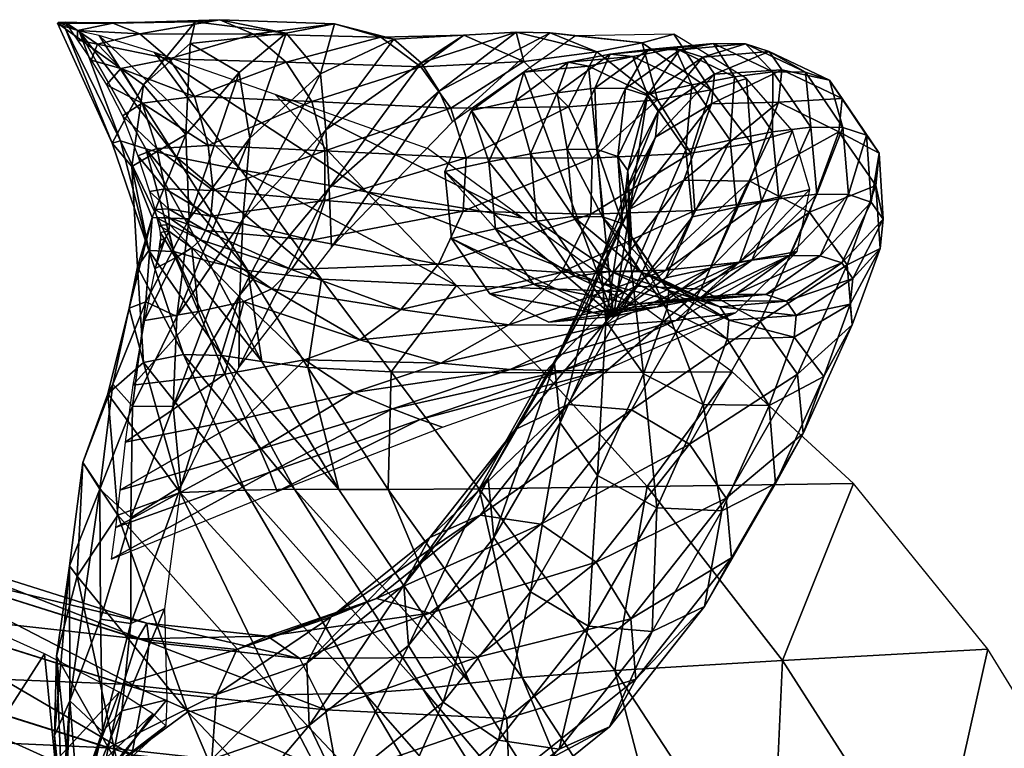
# Model space of a CAD drawing. Header units: inches. Extents: x -10.9 to 10.9, y -29.4 to 29.4.
# Tile 48 of 53: x 5.7 to 8.7, y 27.2 to 29.4. Entities that reach past the tile are written whole.
import ezdxf

# ---------------------------------------------------------------- set-up
doc = ezdxf.new("R2010")
doc.units = ezdxf.units.IN
doc.header["$MEASUREMENT"] = 0
doc.layers.get('0').update_dxf_attribs({"true_color": 0x5890e1})

# ---------------------------------------------------------------- blocks, each defined once
blk = doc.blocks.new('Box003')
at = {"color": 0}
mesh = blk.add_polyface(dxfattribs=at)
corners = [(2.5749, 4.0769, 9.8861), (2.7239, 3.9892, 8.8223), (2.5625, 3.8018, 8.8811), (2.4339, 3.952, 10.2516), (2.5905, 4.1428, 10.2484), (2.1735, 4.138, 11.9081), (2.8653, 4.1077, 8.9471), (2.6645, 4.1488, 10.3692), (2.3416, 4.1383, 11.4917), (2.4225, 4.1058, 11.5025), (2.7663, 4.1047, 10.3692), (2.5121, 4.0305, 11.5115), (2.8652, 4.0208, 10.3692), (2.5885, 3.9167, 11.5155), (2.9433, 3.9017, 10.3692), (2.6301, 3.769, 11.5113), (2.7281, 3.6948, 13.0738), (2.4677, 4.0493, 12.9379), (2.3002, 4.1006, 12.6086), (2.534, 3.7333, 12.7143), (2.2397, 4.1142, 12.3451), (2.4411, 3.7581, 12.4202), (2.3392, 3.7757, 11.5431), (2.2342, 4.1158, 11.9611), (2.2949, 4.0744, 12.0044), (2.1783, 4.1415, 11.9142), (2.1967, 4.1415, 12.0102), (2.2346, 4.0874, 12.104), (2.2753, 4.0266, 12.1905), (2.3654, 4.0012, 12.0403), (2.4303, 3.8962, 12.0564), (2.3219, 3.9523, 12.2625), (2.3703, 3.8579, 12.2945), (2.3647, 3.7829, 12.1262), (2.1956, 4.1278, 12.0817)]
mesh.append_faces([[corners[k] for k in face] for face in [(0, 1, 2), (2, 3, 0), (4, 0, 3), (3, 5, 4), (0, 4, 6), (6, 1, 0), (6, 4, 7), (8, 7, 4), (4, 5, 8), (7, 8, 9), (9, 10, 7), (11, 12, 10), (10, 9, 11), (12, 11, 13), (14, 13, 15), (16, 17, 18), (19, 18, 20), (20, 21, 19), (22, 5, 3), (23, 24, 9), (9, 8, 23), (25, 23, 8), (8, 5, 25), (23, 25, 26), (26, 27, 23), (24, 23, 27), (27, 28, 24), (29, 30, 13), (13, 11, 29), (24, 29, 11), (11, 9, 24), (29, 24, 28), (28, 31, 29), (30, 29, 31), (31, 32, 30), (33, 21, 20), (20, 34, 33), (22, 33, 34), (34, 5, 22)]], dxfattribs={"vtx2": -1, "color": 0})
mesh = blk.add_polyface(dxfattribs=at)
corners = [(2.7256, 3.3173, 5.3929), (2.7348, 3.5452, 6.3416), (2.9856, 3.8156, 6.5866), (2.9956, 3.6399, 5.6879), (2.7557, 3.7905, 7.5627), (2.7239, 3.9892, 8.8223), (2.8653, 4.1077, 8.9471), (2.9696, 3.9851, 7.6997), (2.6645, 4.1488, 10.3692), (3.0117, 4.1362, 8.9887), (2.7663, 4.1047, 10.3692), (3.1514, 4.0955, 8.9887), (3.3286, 3.933, 5.8746), (3.3688, 3.84, 5.1786), (3.0028, 3.4612, 4.8964), (3.2742, 4.0187, 6.6904), (3.1917, 4.0897, 7.7454), (3.4031, 4.1025, 7.7454), (2.8652, 4.0208, 10.3692), (3.2732, 4.0065, 8.9887), (2.5885, 3.9167, 11.5155), (2.9433, 3.9017, 10.3692), (3.3638, 3.8812, 8.9887), (2.9826, 3.7522, 10.3692), (3.4101, 3.7317, 8.9887), (2.6301, 3.769, 11.5113), (2.6443, 3.633, 11.5042), (2.9824, 3.6025, 10.3692), (3.4011, 3.5705, 8.9887), (2.9417, 3.4827, 10.3692), (3.3261, 3.4101, 8.9887), (2.6381, 3.5546, 11.4994), (2.8322, 3.9228, 13.3989), (3.1082, 3.6287, 13.5644), (3.5813, 3.5488, 14.1206), (3.2953, 3.7586, 13.9258), (2.4677, 4.0493, 12.9379), (2.7281, 3.6948, 13.0738), (3.3807, 3.3449, 13.7295)]
mesh.append_faces([[corners[k] for k in face] for face in [(0, 1, 2), (2, 3, 0), (4, 5, 6), (6, 7, 4), (1, 4, 7), (7, 2, 1), (8, 9, 6), (9, 8, 10), (10, 11, 9), (12, 13, 14), (14, 3, 12), (15, 12, 3), (3, 2, 15), (16, 15, 2), (2, 7, 16), (9, 16, 7), (7, 6, 9), (16, 9, 11), (11, 17, 16), (18, 19, 11), (11, 10, 18), (20, 21, 18), (19, 18, 21), (21, 22, 19), (17, 11, 19), (23, 24, 22), (22, 21, 23), (25, 23, 21), (26, 27, 23), (24, 23, 27), (27, 28, 24), (29, 30, 28), (28, 27, 29), (31, 29, 27), (32, 33, 34), (34, 35, 32), (33, 32, 36), (36, 37, 33), (38, 33, 37)]], dxfattribs={"vtx2": -1, "color": 0})
mesh = blk.add_polyface(dxfattribs=at)
corners = [(3.3286, 3.933, 5.8746), (3.2742, 4.0187, 6.6904), (3.5608, 4.1116, 6.7152), (3.6643, 4.1086, 5.9741), (3.3688, 3.84, 5.1786), (3.7405, 4.0996, 5.3775), (3.1917, 4.0897, 7.7454), (3.4031, 4.1025, 7.7454), (3.9426, 4.0788, 6.0073), (4.0378, 4.105, 5.4438), (3.8055, 4.0515, 6.7235), (3.9884, 3.9066, 6.724), (4.1499, 3.9366, 6.0092), (4.2575, 3.971, 5.4478), (3.5845, 4.022, 7.7454), (3.2732, 4.0065, 8.9887), (3.3638, 3.8812, 8.9887), (3.7193, 3.8855, 7.7454), (4.2724, 3.7752, 6.0151), (4.3966, 3.8124, 5.4596), (4.09, 3.7454, 6.7255), (4.1014, 3.5724, 6.7265), (4.3035, 3.5999, 6.0191), (4.4497, 3.6358, 5.4674), (3.7909, 3.7302, 7.7454), (3.4101, 3.7317, 8.9887), (3.4011, 3.5705, 8.9887), (3.7874, 3.5615, 7.7454), (4.2363, 3.4158, 6.0151), (4.0141, 3.3919, 6.7255)]
mesh.append_faces([[corners[k] for k in face] for face in [(0, 1, 2), (2, 3, 0), (4, 0, 3), (3, 5, 4), (1, 6, 7), (7, 2, 1), (8, 9, 5), (5, 3, 8), (10, 8, 3), (3, 2, 10), (8, 10, 11), (11, 12, 8), (9, 8, 12), (12, 13, 9), (14, 10, 2), (2, 7, 14), (15, 14, 7), (14, 15, 16), (16, 17, 14), (10, 14, 17), (17, 11, 10), (18, 19, 13), (13, 12, 18), (20, 18, 12), (12, 11, 20), (18, 20, 21), (21, 22, 18), (19, 18, 22), (22, 23, 19), (24, 20, 11), (11, 17, 24), (25, 24, 17), (17, 16, 25), (24, 25, 26), (26, 27, 24), (20, 24, 27), (27, 21, 20), (23, 22, 28), (22, 21, 29)]], dxfattribs={"vtx2": -1, "color": 0})
mesh = blk.add_polyface(dxfattribs=at)
corners = [(2.7557, 3.7905, 7.5627), (2.7348, 3.5452, 6.3416), (2.5353, 3.2519, 6.0915), (2.5722, 3.5472, 7.4268), (2.7239, 3.9892, 8.8223), (2.5625, 3.8018, 8.8811), (2.9826, 3.7522, 10.3692), (2.6301, 3.769, 11.5113), (2.6443, 3.633, 11.5042), (2.9824, 3.6025, 10.3692), (2.6381, 3.5546, 11.4994), (2.972, 3.3649, 13.2016), (2.7281, 3.6948, 13.0738), (2.534, 3.7333, 12.7143), (2.3002, 4.1006, 12.6086), (2.75, 3.3907, 12.8109), (2.4411, 3.7581, 12.4202), (2.6296, 3.4194, 12.4888), (2.4506, 3.4509, 11.5623), (2.3392, 3.7757, 11.5431), (2.3986, 3.7046, 10.3819), (2.4339, 3.952, 10.2516), (2.4602, 3.5511, 8.9073), (2.4161, 3.4023, 10.3936), (2.4743, 3.7596, 12.0397), (2.4999, 3.6378, 12.0113), (2.4303, 3.8962, 12.0564), (2.5885, 3.9167, 11.5155), (2.3703, 3.8579, 12.2945), (2.4168, 3.7371, 12.2613), (2.4524, 3.6296, 12.2044), (2.5095, 3.5774, 11.9919), (2.5111, 3.5508, 11.9776), (2.622, 3.512, 11.4958), (2.4684, 3.5756, 12.1656), (2.4744, 3.5497, 12.137), (2.513, 3.5302, 11.9645), (2.4803, 3.5269, 12.1107), (2.3647, 3.7829, 12.1262), (2.5258, 3.448, 12.1666)]
mesh.append_faces([[corners[k] for k in face] for face in [(0, 1, 2), (2, 3, 0), (4, 0, 3), (3, 5, 4), (6, 7, 8), (9, 8, 10), (11, 12, 13), (14, 13, 12), (15, 13, 16), (16, 17, 15), (18, 19, 20), (21, 20, 19), (20, 21, 5), (5, 22, 20), (23, 20, 22), (22, 5, 3), (24, 25, 8), (8, 7, 24), (26, 24, 7), (7, 27, 26), (24, 26, 28), (28, 29, 24), (25, 24, 29), (29, 30, 25), (31, 32, 33), (33, 10, 31), (25, 31, 10), (10, 8, 25), (31, 25, 30), (30, 34, 31), (32, 31, 34), (34, 35, 32), (36, 32, 35), (35, 37, 36), (38, 19, 18), (18, 39, 38), (16, 38, 39), (39, 17, 16)]], dxfattribs={"vtx2": -1, "color": 0})
mesh = blk.add_polyface(dxfattribs=at)
corners = [(2.4338, 3.1125, 10.4034), (2.4161, 3.4023, 10.3936), (2.3903, 3.2764, 8.9177), (2.5548, 3.1372, 11.5774), (2.4506, 3.4509, 11.5623), (2.6707, 3.1335, 12.1989), (2.5258, 3.448, 12.1666), (2.7924, 3.1155, 12.5442), (2.6296, 3.4194, 12.4888), (2.7348, 3.5452, 6.3416), (2.7256, 3.3173, 5.3929), (2.524, 2.98, 5.0782), (2.5353, 3.2519, 6.0915), (2.9417, 3.4827, 10.3692), (2.6381, 3.5546, 11.4994), (2.622, 3.512, 11.4958), (2.8813, 3.3937, 10.3692), (2.6067, 3.4832, 11.4925), (2.8221, 3.3358, 10.3692), (2.5802, 3.4588, 11.4914), (2.7374, 3.2974, 10.371), (2.6005, 3.2666, 10.3765), (2.5307, 3.4292, 11.4942), (2.4375, 3.2395, 10.3838), (2.4698, 3.397, 11.4989), (2.6799, 3.0777, 8.9905), (2.534, 3.7333, 12.7143), (2.75, 3.3907, 12.8109), (2.972, 3.3649, 13.2016), (2.3986, 3.7046, 10.3819), (2.4602, 3.5511, 8.9073), (2.4415, 3.2964, 7.3842), (2.5722, 3.5472, 7.4268), (2.513, 3.5302, 11.9645), (2.5104, 3.5098, 11.9506), (2.5111, 3.5508, 11.9776), (2.4803, 3.5269, 12.1107), (2.4844, 3.5057, 12.0794), (2.4985, 3.484, 11.9343), (2.4819, 3.4554, 11.9168), (2.485, 3.4849, 12.0357), (2.4839, 3.4643, 11.9859)]
mesh.append_faces([[corners[k] for k in face] for face in [(0, 1, 2), (1, 0, 3), (3, 4, 1), (5, 6, 4), (4, 3, 5), (6, 5, 7), (7, 8, 6), (9, 10, 11), (11, 12, 9), (13, 14, 15), (16, 15, 17), (18, 17, 19), (19, 20, 18), (21, 20, 19), (19, 22, 21), (23, 21, 22), (22, 24, 23), (20, 21, 25), (26, 27, 28), (29, 1, 4), (30, 2, 1), (2, 30, 31), (32, 31, 30), (31, 32, 12), (33, 34, 19), (19, 17, 33), (35, 33, 17), (17, 15, 35), (34, 33, 36), (36, 37, 34), (38, 39, 24), (24, 22, 38), (34, 38, 22), (22, 19, 34), (38, 34, 37), (37, 40, 38), (39, 38, 40), (40, 41, 39), (27, 8, 7)]], dxfattribs={"vtx2": -1, "color": 0})
mesh = blk.add_polyface(dxfattribs=at)
corners = [(2.6707, 3.1335, 12.1989), (2.8911, 2.7293, 12.2319), (3.0244, 2.7292, 12.5992), (2.7924, 3.1155, 12.5442), (3.1026, 2.1128, 11.6184), (2.742, 2.727, 11.5941), (2.5446, 2.7198, 10.4153), (3.2788, 2.1258, 12.2746), (3.4206, 2.143, 12.6665), (3.3807, 3.3449, 13.7295), (2.972, 3.3649, 13.2016), (3.1828, 3.0846, 13.3131), (2.7224, 3.0981, 4.5805), (2.7256, 3.3173, 5.3929), (2.9956, 3.6399, 5.6879), (3.0028, 3.4612, 4.8964), (2.622, 3.512, 11.4958), (2.8813, 3.3937, 10.3692), (2.9417, 3.4827, 10.3692), (3.3261, 3.4101, 8.9887), (3.2126, 3.2727, 8.9887), (2.8221, 3.3358, 10.3692), (3.0882, 3.1807, 8.9887), (2.6067, 3.4832, 11.4925), (2.7374, 3.2974, 10.371), (2.9212, 3.1203, 8.9891), (3.5394, 3.226, 7.7454), (3.3336, 3.1107, 7.7454), (3.0706, 3.0222, 7.7454), (3.1867, 2.9725, 6.6983), (3.5432, 3.091, 6.7109), (2.6799, 3.0777, 8.9905), (2.816, 2.7807, 5.8559), (3.2707, 2.9406, 5.9064), (2.7859, 2.8505, 6.6857), (2.8388, 2.723, 5.1411), (3.3386, 2.9176, 5.242), (2.7411, 2.9442, 7.7454), (2.7281, 3.6948, 13.0738), (2.9307, 3.0975, 12.8895), (3.1743, 2.729, 12.9665), (3.449, 2.7311, 13.4215), (2.75, 3.3907, 12.8109)]
mesh.append_faces([[corners[k] for k in face] for face in [(0, 1, 2), (2, 3, 0), (4, 5, 6), (7, 1, 5), (8, 2, 1), (9, 10, 11), (12, 13, 14), (14, 15, 12), (16, 17, 18), (19, 18, 17), (17, 20, 19), (21, 22, 20), (20, 17, 21), (23, 21, 17), (22, 21, 24), (24, 25, 22), (26, 20, 22), (27, 22, 25), (25, 28, 27), (28, 29, 30), (31, 25, 24), (32, 33, 29), (29, 34, 32), (33, 32, 35), (35, 36, 33), (37, 28, 25), (25, 31, 37), (28, 37, 34), (34, 29, 28), (38, 10, 9), (39, 3, 2), (2, 40, 39), (11, 39, 40), (40, 41, 11), (39, 11, 10), (10, 42, 39), (3, 39, 42), (40, 2, 8)]], dxfattribs={"vtx2": -1, "color": 0})
mesh = blk.add_polyface(dxfattribs=at)
corners = [(3.6461, 3.0818, 13.8934), (3.1828, 3.0846, 13.3131), (3.449, 2.7311, 13.4215), (3.9571, 2.738, 14.052), (4.2149, 3.084, 14.5521), (4.5818, 2.7472, 14.7703), (3.8827, 3.3277, 14.3259), (3.3807, 3.3449, 13.7295), (4.3666, 2.212, 14.2008), (3.8592, 2.1818, 13.5399), (4.2363, 3.4158, 6.0151), (4.4112, 3.4482, 5.4596), (4.4497, 3.6358, 5.4674), (4.0141, 3.3919, 6.7255), (4.3035, 3.5999, 6.0191), (3.828, 3.2247, 6.7209), (4.0444, 3.2395, 5.9966), (4.2248, 3.2624, 5.4225), (3.6971, 3.3849, 7.7454), (4.1014, 3.5724, 6.7265), (3.7874, 3.5615, 7.7454), (3.3261, 3.4101, 8.9887), (3.4011, 3.5705, 8.9887), (3.2126, 3.2727, 8.9887), (3.5394, 3.226, 7.7454), (3.7014, 3.0873, 5.9568), (3.8339, 3.0915, 5.3429), (3.5432, 3.091, 6.7109), (3.1867, 2.9725, 6.6983), (3.2707, 2.9406, 5.9064), (3.3386, 2.9176, 5.242), (3.3336, 3.1107, 7.7454), (3.0882, 3.1807, 8.9887), (3.0706, 3.0222, 7.7454), (3.1082, 3.6287, 13.5644), (3.5813, 3.5488, 14.1206), (3.1743, 2.729, 12.9665), (3.5789, 2.1603, 13.0584)]
mesh.append_faces([[corners[k] for k in face] for face in [(0, 1, 2), (2, 3, 0), (4, 0, 3), (3, 5, 4), (0, 4, 6), (6, 7, 0), (1, 0, 7), (5, 3, 8), (3, 2, 9), (10, 11, 12), (13, 10, 14), (10, 13, 15), (15, 16, 10), (11, 10, 16), (16, 17, 11), (18, 13, 19), (19, 20, 18), (21, 18, 20), (20, 22, 21), (18, 21, 23), (23, 24, 18), (13, 18, 24), (24, 15, 13), (25, 26, 17), (17, 16, 25), (27, 25, 16), (16, 15, 27), (25, 27, 28), (28, 29, 25), (26, 25, 29), (29, 30, 26), (31, 27, 15), (15, 24, 31), (32, 31, 24), (27, 31, 33), (34, 7, 6), (6, 35, 34), (2, 36, 37)]], dxfattribs={"vtx2": -1, "color": 0})
mesh = blk.add_polyface(dxfattribs=at)
corners = [(2.2501, 2.8101, 7.4057), (2.3414, 3.0475, 7.3917), (2.3019, 2.7296, 5.9359), (2.2101, 2.4983, 5.9333), (2.233, 2.4667, 7.424), (2.356, 2.6516, 8.9428), (2.3262, 3.0175, 8.9288), (2.3903, 3.2764, 8.9177), (2.4338, 3.1125, 10.4034), (2.5446, 2.7198, 10.4153), (2.742, 2.727, 11.5941), (2.5548, 3.1372, 11.5774), (2.8911, 2.7293, 12.2319), (2.6707, 3.1335, 12.1989), (2.8412, 2.1085, 10.4336), (2.7256, 3.3173, 5.3929), (2.7224, 3.0981, 4.5805), (2.5474, 2.7381, 4.1047), (2.524, 2.98, 5.0782), (2.6005, 3.2666, 10.3765), (2.4375, 3.2395, 10.3838), (2.4015, 3.0439, 8.9924), (2.6799, 3.0777, 8.9905), (2.3493, 2.6143, 5.8055), (2.816, 2.7807, 5.8559), (2.7859, 2.8505, 6.6857), (2.3628, 2.7267, 6.6731), (2.3367, 2.5181, 5.0402), (2.8388, 2.723, 5.1411), (2.3784, 2.8715, 7.7454), (2.7411, 2.9442, 7.7454), (2.4415, 3.2964, 7.3842), (2.5353, 3.2519, 6.0915), (2.4006, 2.9804, 5.9725), (2.396, 2.6432, 4.832), (2.3042, 2.3366, 4.6707), (2.396, 2.3233, 3.9245), (2.4974, 2.3684, 3.3426)]
mesh.append_faces([[corners[k] for k in face] for face in [(0, 1, 2), (2, 3, 0), (4, 0, 3), (0, 4, 5), (5, 6, 0), (1, 0, 6), (6, 7, 1), (7, 6, 8), (9, 8, 6), (6, 5, 9), (8, 9, 10), (10, 11, 8), (12, 13, 11), (11, 10, 12), (14, 9, 5), (15, 16, 17), (17, 18, 15), (19, 20, 21), (21, 22, 19), (23, 24, 25), (25, 26, 23), (24, 23, 27), (27, 28, 24), (29, 30, 22), (22, 21, 29), (30, 29, 26), (26, 25, 30), (31, 1, 7), (32, 33, 31), (1, 31, 33), (33, 2, 1), (34, 35, 2), (2, 33, 34), (18, 34, 33), (33, 32, 18), (34, 18, 17), (17, 36, 34), (36, 17, 37)]], dxfattribs={"vtx2": -1, "color": 0})
mesh = blk.add_polyface(dxfattribs=at)
corners = [(4.0159, -0.3904, 10.5128), (3.6418, 0.5245, 10.498), (3.2291, 0.5036, 9.0262), (4.3981, -0.3907, 11.7022), (3.9964, 0.5279, 11.6879), (4.2068, 0.5382, 12.3594), (3.7464, 1.3772, 12.3195), (3.5497, 1.3585, 11.6497), (4.6165, -0.3914, 12.372), (4.7611, -0.3924, 12.7822), (4.3534, 0.552, 12.7717), (3.8929, 1.4022, 12.7295), (3.2788, 2.1258, 12.2746), (5.2684, 0.6069, 14.3878), (4.7902, 0.5828, 13.6911), (5.1898, -0.3945, 13.703), (5.653, -0.3962, 14.4145), (5.8488, 0.6343, 15.1792), (6.2139, -0.3982, 15.2265), (5.4154, 1.5522, 15.0897), (4.8213, 1.5022, 14.3195), (4.333, 1.4585, 13.6394), (4.3666, 2.212, 14.2008), (3.8592, 2.1818, 13.5399), (4.9875, 2.2465, 14.9514), (4.5818, 2.7472, 14.7703), (3.9571, 2.738, 14.052), (4.5165, 0.5657, 13.184), (4.9224, -0.3933, 13.1923), (4.056, 1.4272, 13.1394), (3.5789, 2.1603, 13.0584), (3.4206, 2.143, 12.6665), (3.449, 2.7311, 13.4215)]
mesh.append_faces([[corners[k] for k in face] for face in [(0, 1, 2), (1, 0, 3), (3, 4, 1), (5, 6, 7), (7, 4, 5), (8, 5, 4), (4, 3, 8), (5, 8, 9), (9, 10, 5), (6, 5, 10), (10, 11, 6), (12, 6, 11), (13, 14, 15), (15, 16, 13), (17, 13, 16), (16, 18, 17), (13, 17, 19), (19, 20, 13), (14, 13, 20), (20, 21, 14), (22, 23, 21), (21, 20, 22), (24, 22, 20), (20, 19, 24), (22, 24, 25), (23, 22, 26), (27, 10, 9), (9, 28, 27), (14, 27, 28), (28, 15, 14), (27, 14, 21), (21, 29, 27), (10, 27, 29), (29, 11, 10), (30, 31, 11), (11, 29, 30), (23, 30, 29), (29, 21, 23), (30, 23, 32)]], dxfattribs={"vtx2": -1, "color": 0})
mesh = blk.add_polyface(dxfattribs=at)
corners = [(2.2045, 1.6567, 3.0604), (2.2635, 1.8042, 3.1089), (2.2029, 1.7171, 2.7592), (2.2103, 1.5712, 3.5102), (2.2355, 1.7894, 3.6009), (2.3096, 1.9972, 3.6957), (2.2109, 2.0899, 4.6108), (2.3042, 2.3366, 4.6707), (2.1979, 1.7389, 4.1785), (2.1863, 1.7495, 4.6698), (2.1648, 1.9857, 5.1064), (2.2101, 2.4983, 5.9333), (2.171, 2.2247, 6.0737), (2.3019, 2.7296, 5.9359), (2.233, 2.4667, 7.424), (2.3558, 1.8997, 7.4445), (2.2253, 1.7152, 6.1451), (2.5678, 2.0563, 8.9618), (2.356, 2.6516, 8.9428), (2.1964, 1.5796, 5.3271), (2.2183, 1.4685, 4.7498), (2.396, 2.6432, 4.832), (2.396, 2.3233, 3.9245), (2.3689, 2.0594, 3.2121), (2.5048, 2.0928, 2.5705), (2.3339, 1.8865, 2.679), (2.3101, 1.8398, 2.3096), (2.1644, 1.6959, 2.4951), (2.5019, 2.0147, 2.0644), (2.4624, 2.0504, 1.7252), (2.2651, 1.8647, 2.0357), (2.1142, 1.7111, 2.2715), (2.1665, 1.9066, 1.7891), (2.3601, 2.1163, 1.4535), (2.1345, 2.2317, 1.2264)]
mesh.append_faces([[corners[k] for k in face] for face in [(0, 1, 2), (3, 4, 0), (1, 0, 4), (4, 5, 1), (6, 7, 5), (5, 4, 6), (8, 6, 4), (4, 3, 8), (6, 8, 9), (9, 10, 6), (11, 6, 10), (10, 12, 11), (6, 11, 13), (13, 7, 6), (11, 12, 14), (15, 14, 12), (12, 16, 15), (14, 15, 17), (17, 18, 14), (19, 16, 12), (20, 19, 10), (10, 9, 20), (7, 21, 22), (22, 5, 7), (23, 1, 5), (5, 22, 23), (24, 25, 23), (1, 23, 25), (25, 2, 1), (26, 27, 2), (2, 25, 26), (28, 26, 25), (29, 30, 26), (27, 26, 30), (30, 31, 27), (31, 30, 32), (33, 32, 30), (30, 29, 33), (32, 33, 34)]], dxfattribs={"vtx2": -1, "color": 0})
mesh = blk.add_polyface(dxfattribs=at)
corners = [(2.5269, -0.4439, 4.1507), (2.4077, 0.3106, 4.2588), (2.3947, 0.2989, 3.6464), (2.5458, -0.44, 4.7617), (2.408, 0.3262, 4.8288), (2.8441, 0.441, 7.5089), (2.5742, 1.1956, 7.4713), (2.3586, 1.0663, 6.1801), (2.5561, 0.3744, 6.2114), (3.1241, -0.4113, 7.5237), (2.7817, -0.4279, 6.2159), (3.5609, -0.3956, 9.041), (3.2291, 0.5036, 9.0262), (2.8846, 1.3131, 8.9886), (3.6418, 0.5245, 10.498), (3.2361, 1.3523, 10.4604), (4.0159, -0.3904, 10.5128), (3.9964, 0.5279, 11.6879), (3.5497, 1.3585, 11.6497), (2.3558, 1.8997, 7.4445), (2.5678, 2.0563, 8.9618), (2.356, 2.6516, 8.9428), (2.8412, 2.1085, 10.4336), (3.1026, 2.1128, 11.6184), (2.5446, 2.7198, 10.4153), (2.742, 2.727, 11.5941), (3.2788, 2.1258, 12.2746), (3.7464, 1.3772, 12.3195), (3.8929, 1.4022, 12.7295), (3.4206, 2.143, 12.6665), (2.8911, 2.7293, 12.2319), (2.4341, 0.3418, 5.3988), (2.6098, -0.4361, 5.3727), (2.4974, 2.3684, 3.3426), (2.3689, 2.0594, 3.2121), (2.396, 2.3233, 3.9245), (2.5048, 2.0928, 2.5705), (2.3339, 1.8865, 2.679), (2.5019, 2.0147, 2.0644), (2.3101, 1.8398, 2.3096), (2.4624, 2.0504, 1.7252), (3.5789, 2.1603, 13.0584), (3.1743, 2.729, 12.9665)]
mesh.append_faces([[corners[k] for k in face] for face in [(0, 1, 2), (3, 4, 1), (5, 6, 7), (7, 8, 5), (9, 5, 8), (8, 10, 9), (5, 9, 11), (11, 12, 5), (6, 5, 12), (12, 13, 6), (14, 15, 13), (13, 12, 14), (12, 11, 16), (15, 14, 17), (17, 18, 15), (19, 6, 13), (13, 20, 19), (21, 20, 22), (15, 22, 20), (20, 13, 15), (22, 15, 18), (18, 23, 22), (24, 22, 23), (25, 23, 26), (27, 26, 23), (23, 18, 27), (28, 29, 26), (30, 26, 29), (31, 4, 3), (3, 32, 31), (8, 31, 32), (32, 10, 8), (31, 8, 7), (33, 34, 35), (34, 33, 36), (37, 36, 38), (39, 38, 40), (29, 41, 42)]], dxfattribs={"vtx2": -1, "color": 0})
mesh = blk.add_polyface(dxfattribs=at)
corners = [(1.9617, 1.6341, 2.1358), (2.0185, 1.7337, 2.0436), (1.8602, 1.7938, 1.827), (1.8124, 1.6832, 1.9214), (1.9466, 1.5066, 2.0957), (1.7985, 1.5503, 1.8883), (2.0424, 1.4998, 2.3143), (2.0561, 1.622, 2.3579), (2.1142, 1.7111, 2.2715), (2.1108, 1.614, 2.561), (2.1644, 1.6959, 2.4951), (2.104, 1.4966, 2.5151), (2.1471, 1.4985, 2.746), (2.1517, 1.6216, 2.7826), (2.2029, 1.7171, 2.7592), (2.188, 1.5072, 3.0552), (1.5934, 1.8024, 1.7414), (1.2581, 1.9731, 1.5773), (1.2491, 1.8188, 1.5748), (1.58, 1.6643, 1.7215), (1.6222, 1.9218, 1.6375), (1.2666, 2.1069, 1.4634), (1.2672, 1.519, 1.4887), (2.171, 2.2247, 6.0737), (2.1648, 1.9857, 5.1064), (2.1964, 1.5796, 5.3271), (2.1665, 1.9066, 1.7891), (2.1345, 2.2317, 1.2264), (1.9794, 1.9911, 1.5679), (1.669, 2.1434, 1.37), (1.7248, 2.4163, 1.0209), (1.2131, 2.6354, 0.8632), (1.2469, 2.3451, 1.2005)]
mesh.append_faces([[corners[k] for k in face] for face in [(0, 1, 2), (2, 3, 0), (4, 0, 3), (3, 5, 4), (0, 4, 6), (6, 7, 0), (1, 0, 7), (7, 8, 1), (9, 10, 8), (8, 7, 9), (11, 9, 7), (7, 6, 11), (9, 11, 12), (12, 13, 9), (10, 9, 13), (13, 14, 10), (13, 12, 15), (16, 17, 18), (18, 19, 16), (3, 16, 19), (19, 5, 3), (16, 3, 2), (2, 20, 16), (17, 16, 20), (20, 21, 17), (19, 18, 22), (23, 24, 25), (26, 1, 8), (27, 28, 26), (1, 26, 28), (28, 2, 1), (29, 20, 2), (2, 28, 29), (30, 29, 28), (28, 27, 30), (29, 30, 31), (31, 32, 29), (20, 29, 32), (32, 21, 20)]], dxfattribs={"vtx2": -1, "color": 0})

msp = doc.modelspace()

# ---------------------------------------------------------------- block references
at = {"color": 153, "true_color": 0x5890e1}
msp.add_blockref('Box003', (3.6167, 25.2503, 0.5837), dxfattribs=at)

# ---------------------------------------------------------------- meshes
mesh = msp.add_polyface(dxfattribs=at)
corners = [(7.5993, 29.0441, 4.0491), (7.5196, 28.8253, 3.6022), (7.4334, 28.6695, 3.7015), (7.5087, 28.8763, 4.1238), (7.5154, 28.943, 4.3474), (7.5213, 28.6858, 4.1969), (7.4859, 28.9857, 4.6388), (7.5272, 28.744, 4.392), (7.4999, 28.7835, 4.6615), (7.4393, 28.8033, 5.0029), (7.6128, 28.617, 4.6942), (7.423, 29.0063, 4.9934), (7.5085, 29.191, 5.005), (7.3506, 28.8044, 5.3975), (7.553, 28.6365, 5.0309), (7.3325, 29.0074, 5.3961), (7.4155, 29.1922, 5.4186), (7.5773, 29.3093, 5.4591), (7.2403, 28.7906, 5.8303), (7.465, 28.6376, 5.4225), (7.221, 28.9935, 5.8338), (7.3023, 29.1781, 5.863), (7.4625, 29.295, 5.9101), (7.1154, 28.7666, 6.289), (7.3552, 28.6239, 5.8536), (7.0953, 28.9693, 6.2951), (7.1757, 29.1537, 6.3278), (7.3349, 29.2704, 6.3785), (7.5303, 29.2881, 6.4335), (6.9826, 28.7373, 6.7621), (7.2305, 28.5999, 6.3113), (6.9623, 28.9399, 6.769), (7.0424, 29.1243, 6.8029), (7.2012, 29.2409, 6.8547), (7.3964, 29.2585, 6.9106), (7.5756, 29.1725, 6.9555), (7.4722, 28.5022, 6.885)]
mesh.append_faces([[corners[k] for k in face] for face in [(29, 36, 31)]], dxfattribs={"vtx0": -1, "vtx1": -1, "color": 153})
mesh.append_faces([[corners[k] for k in face] for face in [(36, 35, 34), (36, 34, 33), (36, 33, 32), (36, 32, 31)]], dxfattribs={"vtx0": -1, "vtx2": -1, "color": 153})
mesh.append_faces([[corners[k] for k in face] for face in [(0, 1, 2), (2, 3, 0), (4, 3, 5), (6, 4, 7), (7, 8, 6), (9, 8, 10), (11, 6, 8), (8, 9, 11), (6, 11, 12), (13, 9, 14), (15, 11, 9), (9, 13, 15), (16, 12, 11), (11, 15, 16), (12, 16, 17), (18, 13, 19), (20, 15, 13), (13, 18, 20), (21, 16, 15), (15, 20, 21), (22, 17, 16), (16, 21, 22), (23, 18, 24), (25, 20, 18), (18, 23, 25), (26, 21, 20), (20, 25, 26), (27, 22, 21), (21, 26, 27), (22, 27, 28), (29, 23, 30), (31, 25, 23), (23, 29, 31), (32, 26, 25), (25, 31, 32), (33, 27, 26), (26, 32, 33), (34, 28, 27), (27, 33, 34), (28, 34, 35)]], dxfattribs={"vtx2": -1, "color": 153})
mesh = msp.add_polyface(dxfattribs=at)
corners = [(7.3777, 28.5112, 3.0318), (7.5196, 28.8253, 3.6022), (7.6846, 28.9136, 3.5212), (7.5399, 28.5932, 2.9393), (7.8843, 28.9107, 3.4803), (7.7688, 29.1444, 3.9928), (7.5993, 29.0441, 4.0491), (7.9717, 29.1502, 3.97), (7.5213, 28.6858, 4.1969), (7.5272, 28.744, 4.392), (7.5154, 28.943, 4.3474), (7.6071, 29.1224, 4.311), (7.5087, 28.8763, 4.1238), (7.7777, 29.234, 4.2925), (7.9814, 29.248, 4.2968), (7.5746, 29.1695, 4.6324), (7.4859, 28.9857, 4.6388), (7.7421, 29.2855, 4.6439), (7.9436, 29.3027, 4.6702), (7.5085, 29.191, 5.005), (7.6728, 29.3081, 5.0345), (7.872, 29.3261, 5.074), (7.5773, 29.3093, 5.4591), (7.7747, 29.3273, 5.5067), (7.9547, 29.2414, 5.5486), (7.6586, 29.3128, 5.9625), (7.4625, 29.295, 5.9101), (7.8381, 29.2268, 6.0062), (7.5303, 29.2881, 6.4335), (7.7096, 29.2021, 6.4782), (7.8247, 29.0354, 6.5005), (7.953, 29.0601, 6.0294), (7.8447, 28.8327, 6.4944), (7.9723, 28.8572, 6.026), (7.7644, 28.6483, 6.4617), (7.5756, 29.1725, 6.9555), (7.6908, 29.0058, 6.9775), (7.7111, 28.8032, 6.9707), (7.6311, 28.6188, 6.9368), (7.4722, 28.5022, 6.885)]
mesh.append_faces([[corners[k] for k in face] for face in [(39, 36, 35)]], dxfattribs={"vtx0": -1, "vtx2": -1, "color": 153})
mesh.append_faces([[corners[k] for k in face] for face in [(0, 1, 2), (3, 2, 4), (5, 2, 1), (1, 6, 5), (7, 4, 2), (2, 5, 7), (8, 9, 10), (11, 6, 12), (12, 10, 11), (13, 5, 6), (6, 11, 13), (5, 13, 14), (15, 11, 10), (10, 16, 15), (17, 13, 11), (11, 15, 17), (13, 17, 18), (19, 15, 16), (20, 17, 15), (15, 19, 20), (21, 18, 17), (17, 20, 21), (22, 20, 19), (23, 21, 20), (20, 22, 23), (21, 23, 24), (25, 23, 22), (22, 26, 25), (27, 24, 23), (23, 25, 27), (28, 25, 26), (29, 27, 25), (25, 28, 29), (30, 31, 27), (27, 29, 30), (31, 30, 32), (33, 32, 34), (35, 29, 28), (36, 30, 29), (29, 35, 36), (37, 32, 30), (30, 36, 37), (32, 37, 38), (39, 37, 36)]], dxfattribs={"vtx2": -1, "color": 153})
mesh = msp.add_polyface(dxfattribs=at)
corners = [(7.7369, 28.5843, 2.8876), (7.8843, 28.9107, 3.4803), (8.0652, 28.8172, 3.4904), (8.1538, 29.06, 3.9868), (7.9717, 29.1502, 3.97), (8.2661, 28.898, 4.0387), (8.1788, 28.6584, 3.5487), (8.2787, 28.7075, 4.1118), (7.9814, 29.248, 4.2968), (7.7688, 29.1444, 3.9928), (8.1638, 29.1606, 4.3229), (8.2758, 28.9952, 4.3636), (8.2876, 28.7962, 4.4082), (8.1959, 28.6169, 4.4446), (7.9436, 29.3027, 4.6702), (7.7777, 29.234, 4.2925), (8.1252, 29.2165, 4.7043), (8.238, 29.05, 4.737), (8.252, 28.8477, 4.7597), (8.1633, 28.664, 4.7661), (8.0526, 29.2402, 5.1129), (7.872, 29.3261, 5.074), (8.1664, 29.0734, 5.1409), (8.1827, 28.8704, 5.1504), (8.0972, 28.6856, 5.1388), (7.9547, 29.2414, 5.5486), (8.0691, 29.0746, 5.5736), (8.0872, 28.8716, 5.575), (8.0042, 28.6868, 5.5525), (7.953, 29.0601, 6.0294), (7.8381, 29.2268, 6.0062), (7.9723, 28.8572, 6.026), (7.891, 28.6726, 5.9968), (7.8447, 28.8327, 6.4944), (7.7644, 28.6483, 6.4617)]
mesh.append_faces([[corners[k] for k in face] for face in [(0, 1, 2), (3, 2, 1), (1, 4, 3), (5, 6, 2), (2, 3, 5), (6, 5, 7), (8, 4, 9), (10, 3, 4), (4, 8, 10), (11, 5, 3), (3, 10, 11), (12, 7, 5), (5, 11, 12), (7, 12, 13), (14, 8, 15), (16, 10, 8), (8, 14, 16), (17, 11, 10), (10, 16, 17), (18, 12, 11), (11, 17, 18), (12, 18, 19), (20, 16, 14), (14, 21, 20), (22, 17, 16), (16, 20, 22), (23, 18, 17), (17, 22, 23), (24, 19, 18), (18, 23, 24), (25, 20, 21), (26, 22, 20), (20, 25, 26), (27, 23, 22), (22, 26, 27), (28, 24, 23), (23, 27, 28), (29, 26, 25), (25, 30, 29), (31, 27, 26), (26, 29, 31), (32, 28, 27), (27, 31, 32), (33, 31, 29), (34, 32, 31)]], dxfattribs={"vtx2": -1, "color": 153})
mesh = msp.add_polyface(dxfattribs=at)
corners = [(7.6846, 28.9136, 3.5212), (7.5399, 28.5932, 2.9393), (7.3777, 28.5112, 3.0318), (7.8843, 28.9107, 3.4803), (7.7369, 28.5843, 2.8876), (8.0652, 28.8172, 3.4904), (7.916, 28.487, 2.8905), (8.1788, 28.6584, 3.5487), (7.5628, 28.3289, 3.8509), (7.6336, 28.5238, 4.2489), (7.5213, 28.6858, 4.1969), (8.2787, 28.7075, 4.1118), (8.1946, 28.4767, 3.6397), (8.1881, 28.5397, 4.1865), (7.6392, 28.5787, 4.4327), (7.8157, 28.4336, 4.2657), (7.5272, 28.744, 4.392), (8.1959, 28.6169, 4.4446), (8.0253, 28.5053, 4.4631), (7.9958, 28.548, 4.7546), (7.7943, 28.5308, 4.7283), (7.6128, 28.617, 4.6942), (7.8216, 28.4913, 4.4588), (7.4999, 28.7835, 4.6615), (8.1633, 28.664, 4.7661), (8.2876, 28.7962, 4.4082), (7.7337, 28.5506, 5.0698), (7.9329, 28.5685, 5.1093), (7.553, 28.6365, 5.0309), (7.4393, 28.8033, 5.0029), (8.0972, 28.6856, 5.1388), (7.6449, 28.5517, 5.4644), (7.8423, 28.5697, 5.512), (7.465, 28.6376, 5.4225), (8.0042, 28.6868, 5.5525), (7.5347, 28.5379, 5.8973), (7.7308, 28.5557, 5.9497), (7.891, 28.6726, 5.9968), (7.4098, 28.5139, 6.3559), (7.6052, 28.5316, 6.411), (7.7644, 28.6483, 6.4617), (7.6311, 28.6188, 6.9368), (7.8447, 28.8327, 6.4944), (7.4722, 28.5022, 6.885), (7.7111, 28.8032, 6.9707)]
mesh.append_faces([[corners[k] for k in face] for face in [(41, 44, 43)]], dxfattribs={"color": 153})
mesh.append_faces([[corners[k] for k in face] for face in [(0, 1, 2), (3, 4, 1), (5, 6, 4), (6, 5, 7), (8, 9, 10), (11, 12, 7), (12, 11, 13), (14, 9, 15), (16, 10, 9), (9, 14, 16), (17, 13, 11), (13, 17, 18), (18, 19, 20), (21, 14, 22), (22, 20, 21), (23, 16, 14), (14, 21, 23), (24, 17, 25), (19, 18, 17), (17, 24, 19), (26, 20, 19), (19, 27, 26), (28, 21, 20), (20, 26, 28), (21, 28, 29), (27, 19, 24), (24, 30, 27), (31, 26, 27), (27, 32, 31), (33, 28, 26), (26, 31, 33), (32, 27, 30), (30, 34, 32), (35, 31, 32), (32, 36, 35), (36, 32, 34), (34, 37, 36), (38, 35, 36), (36, 39, 38), (39, 36, 37), (37, 40, 39), (41, 40, 42), (43, 39, 40), (40, 41, 43)]], dxfattribs={"vtx2": -1, "color": 153})
mesh = msp.add_polyface(dxfattribs=at)
corners = [(6.6185, 27.5944, 1.3634), (6.917, 27.8341, 1.8285), (7.069, 27.9017, 1.7103), (6.755, 27.6496, 1.221), (7.253, 27.8745, 1.6257), (6.917, 27.6048, 1.1021), (7.4198, 27.7599, 1.5975), (6.8525, 27.5075, 2.0386), (7.1103, 27.8335, 2.6231), (7.0935, 28.0132, 2.5284), (7.1754, 28.1607, 2.414), (6.8377, 27.6898, 1.9486), (7.3339, 28.2365, 2.3106), (7.5267, 28.2203, 2.2458), (7.702, 28.1164, 2.237), (7.4241, 28.0212, 3.2922), (7.2212, 27.6697, 2.6726), (7.3966, 27.5659, 2.6638), (7.6032, 27.9239, 3.2951), (7.3109, 28.1809, 3.2355), (7.2939, 28.3603, 3.1402), (7.3777, 28.5112, 3.0318), (7.5399, 28.5932, 2.9393), (7.4493, 28.4877, 3.7925), (7.5628, 28.3289, 3.8509), (7.4334, 28.6695, 3.7015), (7.5196, 28.8253, 3.6022), (7.5213, 28.6858, 4.1969), (7.5087, 28.8763, 4.1238), (7.553, 28.6365, 5.0309), (7.465, 28.6376, 5.4225), (7.3506, 28.8044, 5.3975), (7.3552, 28.6239, 5.8536), (7.6449, 28.5517, 5.4644), (7.5347, 28.5379, 5.8973), (7.2403, 28.7906, 5.8303), (7.2305, 28.5999, 6.3113), (7.4098, 28.5139, 6.3559), (7.1154, 28.7666, 6.289), (7.277, 28.4845, 6.8291), (7.6052, 28.5316, 6.411), (7.4722, 28.5022, 6.885), (7.0978, 28.5706, 6.7841), (6.9826, 28.7373, 6.7621)]
mesh.append_faces([[corners[k] for k in face] for face in [(42, 39, 41)]], dxfattribs={"color": 153})
mesh.append_faces([[corners[k] for k in face] for face in [(0, 1, 2), (3, 2, 4), (5, 4, 6), (7, 8, 9), (10, 1, 11), (11, 9, 10), (12, 2, 1), (1, 10, 12), (13, 4, 2), (2, 12, 13), (14, 6, 4), (4, 13, 14), (15, 16, 17), (17, 18, 15), (19, 8, 16), (16, 15, 19), (20, 9, 8), (8, 19, 20), (21, 10, 9), (9, 20, 21), (22, 12, 10), (10, 21, 22), (23, 19, 15), (15, 24, 23), (25, 20, 19), (19, 23, 25), (26, 21, 20), (20, 25, 26), (27, 23, 24), (28, 25, 23), (23, 27, 28), (29, 30, 31), (32, 30, 33), (33, 34, 32), (30, 32, 35), (36, 32, 34), (34, 37, 36), (32, 36, 38), (39, 37, 40), (40, 41, 39), (42, 36, 37), (37, 39, 42), (36, 42, 43), (43, 42, 41)]], dxfattribs={"vtx2": -1, "color": 153})
mesh = msp.add_polyface(dxfattribs=at)
corners = [(7.8129, 27.9527, 2.2866), (7.5246, 27.5884, 1.6331), (7.4198, 27.7599, 1.5975), (7.702, 28.1164, 2.237), (7.8297, 27.773, 2.3812), (7.5394, 27.4061, 1.723), (7.7478, 27.6255, 2.4956), (7.4601, 27.2617, 1.8432), (7.5893, 27.5496, 2.599), (7.6032, 27.9239, 3.2951), (7.3966, 27.5659, 2.6638), (7.8002, 27.9151, 3.2434), (7.7369, 28.5843, 2.8876), (7.5267, 28.2203, 2.2458), (7.3339, 28.2365, 2.3106), (7.5399, 28.5932, 2.9393), (7.916, 28.487, 2.8905), (8.0292, 28.3273, 2.9472), (8.0462, 28.148, 3.0425), (7.9624, 27.9971, 3.1509), (7.7437, 28.2355, 3.8609), (7.9434, 28.2325, 3.82), (7.5628, 28.3289, 3.8509), (7.4241, 28.0212, 3.2922), (8.1788, 28.6584, 3.5487), (8.1946, 28.4767, 3.6397), (8.1084, 28.3208, 3.739), (7.8157, 28.4336, 4.2657), (8.0186, 28.4394, 4.2429), (7.6336, 28.5238, 4.2489), (8.1881, 28.5397, 4.1865), (7.8216, 28.4913, 4.4588), (8.0253, 28.5053, 4.4631), (7.6392, 28.5787, 4.4327), (7.7943, 28.5308, 4.7283)]
mesh.append_faces([[corners[k] for k in face] for face in [(0, 1, 2), (2, 3, 0), (4, 5, 1), (1, 0, 4), (6, 7, 5), (5, 4, 6), (7, 6, 8), (9, 10, 8), (8, 11, 9), (12, 13, 14), (14, 15, 12), (16, 3, 13), (13, 12, 16), (17, 0, 3), (3, 16, 17), (18, 4, 0), (0, 17, 18), (19, 6, 4), (4, 18, 19), (11, 8, 6), (6, 19, 11), (20, 9, 11), (11, 21, 20), (22, 23, 9), (9, 20, 22), (24, 17, 16), (25, 18, 17), (17, 24, 25), (26, 19, 18), (18, 25, 26), (21, 11, 19), (19, 26, 21), (27, 20, 21), (21, 28, 27), (29, 22, 20), (20, 27, 29), (30, 26, 25), (28, 21, 26), (26, 30, 28), (31, 27, 28), (28, 32, 31), (27, 31, 33), (32, 28, 30), (34, 31, 32)]], dxfattribs={"vtx2": -1, "color": 153})
mesh = msp.add_polyface(dxfattribs=at)
corners = [(3.7676, 27.4798, 1.1644), (4.4132, 27.3061, 1.1201), (4.4609, 27.4419, 1.2644), (3.813, 27.6162, 1.3088), (4.5172, 27.6304, 1.3176), (3.8658, 27.8057, 1.3623), (4.567, 27.8211, 1.2656), (3.9118, 27.9973, 1.3105), (4.5971, 27.9628, 1.1222), (3.9387, 28.1399, 1.1674), (4.5993, 28.0176, 0.9259), (3.9393, 28.1951, 0.9712), (4.5731, 27.9707, 0.7293), (3.9134, 28.1482, 0.7746), (4.5255, 27.8349, 0.5851), (3.8679, 28.0118, 0.6302), (4.4692, 27.6464, 0.5318), (3.8152, 27.8223, 0.5767), (4.4193, 27.4558, 0.5839), (5.1266, 27.0988, 1.0739), (4.387, 27.2593, 0.9235), (5.1002, 27.052, 0.8773), (5.1765, 27.234, 1.218), (5.2366, 27.4214, 1.271), (5.2907, 27.6108, 1.2187), (5.3243, 27.7514, 1.0751), (5.3285, 27.8057, 0.8787), (5.3021, 27.7589, 0.6821), (5.2522, 27.6237, 0.538), (5.1922, 27.4363, 0.485), (5.1381, 27.2469, 0.5373), (5.1044, 27.1062, 0.6809), (4.3893, 27.3141, 0.7272), (5.8913, 26.8575, 1.0279), (5.9079, 27.0031, 1.1741), (5.9437, 27.1981, 1.2288), (5.9892, 27.3903, 1.1772), (6.0322, 27.5281, 1.0332), (6.0611, 27.5747, 0.8353), (6.0683, 27.5176, 0.6367), (6.0517, 27.372, 0.4904), (6.0159, 27.1771, 0.4358), (5.9704, 26.9849, 0.4874), (5.9274, 26.847, 0.6314), (5.8985, 26.8004, 0.8292)]
mesh.append_faces([[corners[k] for k in face] for face in [(0, 1, 2), (3, 2, 4), (5, 4, 6), (7, 6, 8), (9, 8, 10), (11, 10, 12), (13, 12, 14), (15, 14, 16), (17, 16, 18), (19, 1, 20), (20, 21, 19), (22, 2, 1), (1, 19, 22), (23, 4, 2), (2, 22, 23), (24, 6, 4), (4, 23, 24), (25, 8, 6), (6, 24, 25), (26, 10, 8), (8, 25, 26), (27, 12, 10), (10, 26, 27), (28, 14, 12), (12, 27, 28), (29, 16, 14), (14, 28, 29), (30, 18, 16), (16, 29, 30), (31, 32, 18), (18, 30, 31), (21, 20, 32), (32, 31, 21), (33, 19, 21), (34, 22, 19), (35, 23, 22), (36, 24, 23), (37, 25, 24), (38, 26, 25), (39, 27, 26), (40, 28, 27), (41, 29, 28), (42, 30, 29), (43, 31, 30), (44, 21, 31)]], dxfattribs={"vtx2": -1, "color": 153})
mesh = msp.add_polyface(dxfattribs=at)
corners = [(6.7844, 26.9484, 1.5163), (6.3722, 26.8056, 1.1483), (6.4704, 26.7388, 0.9725), (6.9464, 26.9036, 1.3975), (6.6401, 27.0811, 1.5797), (6.3331, 27.4956, 1.109), (6.6185, 27.5944, 1.3634), (6.755, 27.6496, 1.221), (6.917, 27.6048, 1.1021), (6.5235, 27.4687, 0.7512), (6.4253, 27.5355, 0.927), (7.0613, 27.4721, 1.0388), (6.6014, 27.3131, 0.6286), (7.1492, 27.287, 1.0479), (6.6382, 27.1103, 0.592), (7.157, 27.0991, 1.1271), (6.624, 26.9148, 0.6513), (7.0828, 26.9588, 1.255), (6.5626, 26.7788, 0.7906), (7.1241, 27.2213, 2.046), (7.3081, 27.1941, 1.9614), (6.9573, 27.336, 2.0742), (6.8525, 27.5075, 2.0386), (6.5522, 27.2662, 1.5705), (6.8377, 27.6898, 1.9486), (6.5443, 27.4541, 1.4914), (6.917, 27.8341, 1.8285), (7.069, 27.9017, 1.7103), (7.253, 27.8745, 1.6257), (7.4198, 27.7599, 1.5975), (7.5246, 27.5884, 1.6331), (7.5394, 27.4061, 1.723), (7.4601, 27.2617, 1.8432), (7.3966, 27.5659, 2.6638), (7.5893, 27.5496, 2.599), (7.2212, 27.6697, 2.6726), (7.1103, 27.8335, 2.6231), (7.0935, 28.0132, 2.5284)]
mesh.append_faces([[corners[k] for k in face] for face in [(0, 1, 2), (2, 3, 0), (1, 0, 4), (5, 6, 7), (8, 9, 10), (10, 7, 8), (11, 12, 9), (9, 8, 11), (13, 14, 12), (12, 11, 13), (15, 16, 14), (14, 13, 15), (17, 18, 16), (16, 15, 17), (3, 2, 18), (18, 17, 3), (19, 0, 3), (3, 20, 19), (21, 4, 0), (0, 19, 21), (22, 23, 4), (4, 21, 22), (24, 25, 23), (23, 22, 24), (26, 6, 25), (25, 24, 26), (27, 7, 6), (28, 8, 7), (29, 11, 8), (30, 13, 11), (11, 29, 30), (31, 15, 13), (13, 30, 31), (32, 17, 15), (15, 31, 32), (20, 3, 17), (17, 32, 20), (33, 19, 20), (20, 34, 33), (35, 21, 19), (19, 33, 35), (36, 22, 21), (21, 35, 36), (37, 24, 22), (34, 20, 32)]], dxfattribs={"vtx2": -1, "color": 153})
mesh = msp.add_polyface(dxfattribs=at)
corners = [(5.1002, 27.052, 0.8773), (5.8985, 26.8004, 0.8292), (5.8913, 26.8575, 1.0279), (5.1266, 27.0988, 1.0739), (5.9079, 27.0031, 1.1741), (5.1765, 27.234, 1.218), (5.9437, 27.1981, 1.2288), (5.2366, 27.4214, 1.271), (5.9892, 27.3903, 1.1772), (5.2907, 27.6108, 1.2187), (6.0322, 27.5281, 1.0332), (5.3243, 27.7514, 1.0751), (6.0611, 27.5747, 0.8353), (5.3285, 27.8057, 0.8787), (6.0683, 27.5176, 0.6367), (5.3021, 27.7589, 0.6821), (6.0517, 27.372, 0.4904), (5.2522, 27.6237, 0.538), (6.0159, 27.1771, 0.4358), (5.1922, 27.4363, 0.485), (5.9704, 26.9849, 0.4874), (5.1381, 27.2469, 0.5373), (5.9274, 26.847, 0.6314), (5.1044, 27.1062, 0.6809), (6.3722, 26.8056, 1.1483), (6.4704, 26.7388, 0.9725), (6.2942, 26.9612, 1.271), (6.2575, 27.164, 1.3075), (6.2717, 27.3596, 1.2482), (6.3331, 27.4956, 1.109), (6.4253, 27.5355, 0.927), (6.5235, 27.4687, 0.7512), (6.6014, 27.3131, 0.6286), (6.6382, 27.1103, 0.592), (6.624, 26.9148, 0.6513), (6.5626, 26.7788, 0.7906), (6.6401, 27.0811, 1.5797), (6.5522, 27.2662, 1.5705), (6.5443, 27.4541, 1.4914), (6.6185, 27.5944, 1.3634), (6.755, 27.6496, 1.221)]
mesh.append_faces([[corners[k] for k in face] for face in [(0, 1, 2), (3, 2, 4), (5, 4, 6), (7, 6, 8), (9, 8, 10), (11, 10, 12), (13, 12, 14), (15, 14, 16), (17, 16, 18), (19, 18, 20), (21, 20, 22), (23, 22, 1), (24, 2, 1), (1, 25, 24), (26, 4, 2), (2, 24, 26), (27, 6, 4), (4, 26, 27), (28, 8, 6), (6, 27, 28), (29, 10, 8), (8, 28, 29), (30, 12, 10), (10, 29, 30), (31, 14, 12), (12, 30, 31), (32, 16, 14), (14, 31, 32), (33, 18, 16), (16, 32, 33), (34, 20, 18), (18, 33, 34), (35, 22, 20), (20, 34, 35), (25, 1, 22), (22, 35, 25), (36, 26, 24), (37, 27, 26), (26, 36, 37), (38, 28, 27), (27, 37, 38), (39, 29, 28), (28, 38, 39), (40, 30, 29)]], dxfattribs={"vtx2": -1, "color": 153})

doc.saveas('drawing.dxf')
